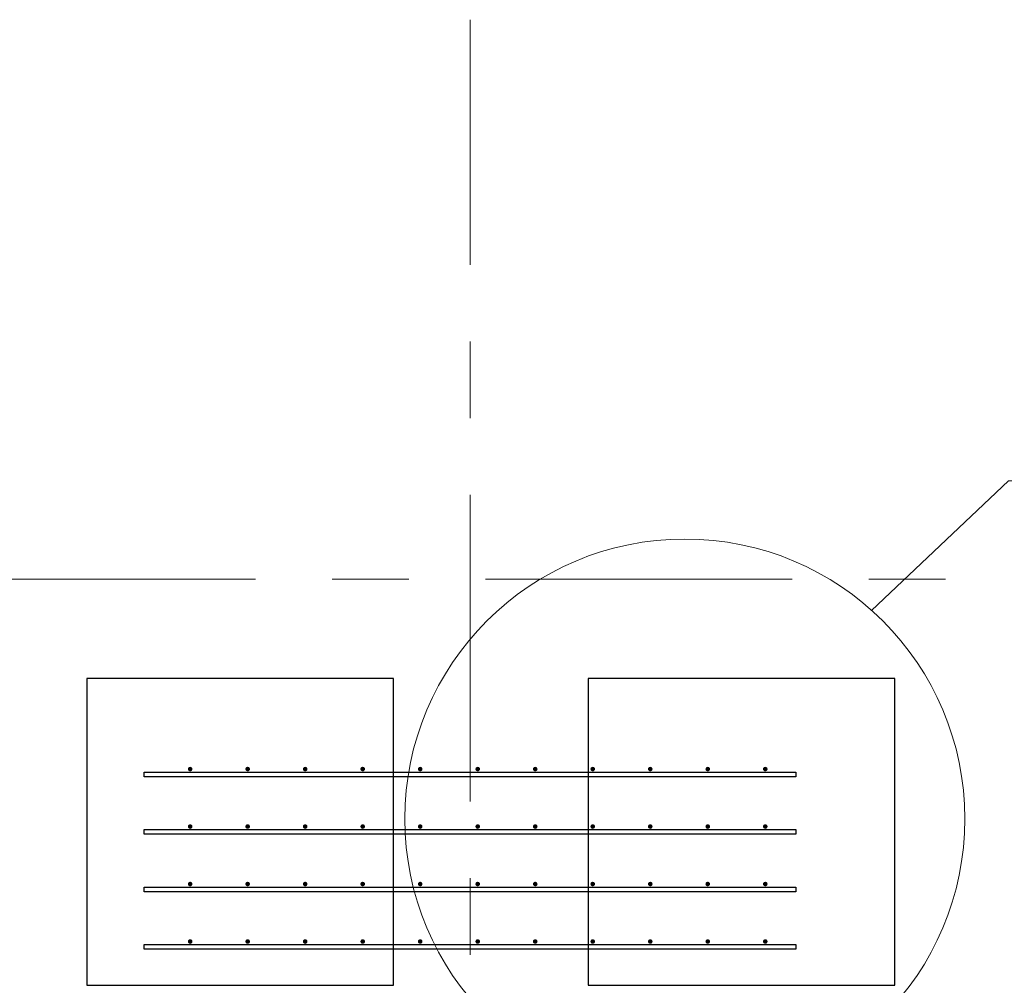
# Model space of a CAD drawing. Header units: metres. Extents: x -38 to 93, y -15 to 21.
# Tile 41 of 193: x 40.86 to 42.15, y 6.87 to 8.13. Entities that reach past the tile are written whole.
import ezdxf

# ---------------------------------------------------------------- set-up
doc = ezdxf.new("R2010")
doc.units = ezdxf.units.M
doc.linetypes.add('______11', pattern=[0.5, 0.4, -0.05, 0, -0.05])
doc.linetypes.add('______5', pattern=[1.1, 0.8, -0.1, 0.1, -0.1])
for name, color, linetype, lineweight in [('XR$2$Осевая линия (1)', 7, '______5', 13), ('XR$4$Арматурный каркас 01', 4, 'Continuous', 35), ('XR$4$Общий слой (1)_1', 7, 'Continuous', 13), ('XR$4$Перекрытие (1)', 7, 'Continuous', 35)]:
    doc.layers.add(name, color=color, linetype=linetype, lineweight=lineweight)

msp = doc.modelspace()

# ---------------------------------------------------------------- hatches: boundary and pattern name
at = {"layer": 'XR$4$Арматурный каркас 01', "linetype": 'Continuous', "lineweight": 50, "transparency": 33554687}
for points in [[(41.088, 7.1522), (41.0878, 7.1534), (41.0871, 7.1544), (41.0861, 7.155), (41.085, 7.1552), (41.0839, 7.155), (41.0829, 7.1544), (41.0822, 7.1534), (41.082, 7.1522), (41.0822, 7.1511), (41.0829, 7.1501), (41.0839, 7.1495), (41.085, 7.1492), (41.0861, 7.1495), (41.0871, 7.1501), (41.0878, 7.1511)], [(41.163, 7.1522), (41.1628, 7.1534), (41.1621, 7.1544), (41.1611, 7.155), (41.16, 7.1552), (41.1589, 7.155), (41.1579, 7.1544), (41.1572, 7.1534), (41.157, 7.1522), (41.1572, 7.1511), (41.1579, 7.1501), (41.1589, 7.1495), (41.16, 7.1492), (41.1611, 7.1495), (41.1621, 7.1501), (41.1628, 7.1511)], [(41.238, 7.1522), (41.2378, 7.1534), (41.2371, 7.1544), (41.2361, 7.155), (41.235, 7.1552), (41.2339, 7.155), (41.2329, 7.1544), (41.2322, 7.1534), (41.232, 7.1522), (41.2322, 7.1511), (41.2329, 7.1501), (41.2339, 7.1495), (41.235, 7.1492), (41.2361, 7.1495), (41.2371, 7.1501), (41.2378, 7.1511)], [(41.313, 7.1522), (41.3128, 7.1534), (41.3121, 7.1544), (41.3111, 7.155), (41.31, 7.1552), (41.3089, 7.155), (41.3079, 7.1544), (41.3072, 7.1534), (41.307, 7.1522), (41.3072, 7.1511), (41.3079, 7.1501), (41.3089, 7.1495), (41.31, 7.1492), (41.3111, 7.1495), (41.3121, 7.1501), (41.3128, 7.1511)], [(41.388, 7.1522), (41.3878, 7.1534), (41.3871, 7.1544), (41.3861, 7.155), (41.385, 7.1552), (41.3839, 7.155), (41.3829, 7.1544), (41.3822, 7.1534), (41.382, 7.1522), (41.3822, 7.1511), (41.3829, 7.1501), (41.3839, 7.1495), (41.385, 7.1492), (41.3861, 7.1495), (41.3871, 7.1501), (41.3878, 7.1511)], [(41.463, 7.1522), (41.4628, 7.1534), (41.4621, 7.1544), (41.4611, 7.155), (41.46, 7.1552), (41.4589, 7.155), (41.4579, 7.1544), (41.4572, 7.1534), (41.457, 7.1522), (41.4572, 7.1511), (41.4579, 7.1501), (41.4589, 7.1495), (41.46, 7.1492), (41.4611, 7.1495), (41.4621, 7.1501), (41.4628, 7.1511)], [(41.538, 7.1522), (41.5378, 7.1534), (41.5371, 7.1544), (41.5361, 7.155), (41.535, 7.1552), (41.5339, 7.155), (41.5329, 7.1544), (41.5322, 7.1534), (41.532, 7.1522), (41.5322, 7.1511), (41.5329, 7.1501), (41.5339, 7.1495), (41.535, 7.1492), (41.5361, 7.1495), (41.5371, 7.1501), (41.5378, 7.1511)], [(41.613, 7.1522), (41.6128, 7.1534), (41.6121, 7.1544), (41.6111, 7.155), (41.61, 7.1552), (41.6089, 7.155), (41.6079, 7.1544), (41.6072, 7.1534), (41.607, 7.1522), (41.6072, 7.1511), (41.6079, 7.1501), (41.6089, 7.1495), (41.61, 7.1492), (41.6111, 7.1495), (41.6121, 7.1501), (41.6128, 7.1511)], [(41.688, 7.1522), (41.6878, 7.1534), (41.6871, 7.1544), (41.6861, 7.155), (41.685, 7.1552), (41.6839, 7.155), (41.6829, 7.1544), (41.6822, 7.1534), (41.682, 7.1522), (41.6822, 7.1511), (41.6829, 7.1501), (41.6839, 7.1495), (41.685, 7.1492), (41.6861, 7.1495), (41.6871, 7.1501), (41.6878, 7.1511)], [(41.763, 7.1522), (41.7628, 7.1534), (41.7621, 7.1544), (41.7611, 7.155), (41.76, 7.1552), (41.7589, 7.155), (41.7579, 7.1544), (41.7572, 7.1534), (41.757, 7.1522), (41.7572, 7.1511), (41.7579, 7.1501), (41.7589, 7.1495), (41.76, 7.1492), (41.7611, 7.1495), (41.7621, 7.1501), (41.7628, 7.1511)], [(41.838, 7.1522), (41.8378, 7.1534), (41.8371, 7.1544), (41.8361, 7.155), (41.835, 7.1552), (41.8339, 7.155), (41.8329, 7.1544), (41.8322, 7.1534), (41.832, 7.1522), (41.8322, 7.1511), (41.8329, 7.1501), (41.8339, 7.1495), (41.835, 7.1492), (41.8361, 7.1495), (41.8371, 7.1501), (41.8378, 7.1511)], [(41.088, 7.0772), (41.0878, 7.0784), (41.0871, 7.0794), (41.0861, 7.08), (41.085, 7.0802), (41.0839, 7.08), (41.0829, 7.0794), (41.0822, 7.0784), (41.082, 7.0772), (41.0822, 7.0761), (41.0829, 7.0751), (41.0839, 7.0745), (41.085, 7.0742), (41.0861, 7.0745), (41.0871, 7.0751), (41.0878, 7.0761)], [(41.163, 7.0772), (41.1628, 7.0784), (41.1621, 7.0794), (41.1611, 7.08), (41.16, 7.0802), (41.1589, 7.08), (41.1579, 7.0794), (41.1572, 7.0784), (41.157, 7.0772), (41.1572, 7.0761), (41.1579, 7.0751), (41.1589, 7.0745), (41.16, 7.0742), (41.1611, 7.0745), (41.1621, 7.0751), (41.1628, 7.0761)], [(41.238, 7.0772), (41.2378, 7.0784), (41.2371, 7.0794), (41.2361, 7.08), (41.235, 7.0802), (41.2339, 7.08), (41.2329, 7.0794), (41.2322, 7.0784), (41.232, 7.0772), (41.2322, 7.0761), (41.2329, 7.0751), (41.2339, 7.0745), (41.235, 7.0742), (41.2361, 7.0745), (41.2371, 7.0751), (41.2378, 7.0761)], [(41.313, 7.0772), (41.3128, 7.0784), (41.3121, 7.0794), (41.3111, 7.08), (41.31, 7.0802), (41.3089, 7.08), (41.3079, 7.0794), (41.3072, 7.0784), (41.307, 7.0772), (41.3072, 7.0761), (41.3079, 7.0751), (41.3089, 7.0745), (41.31, 7.0742), (41.3111, 7.0745), (41.3121, 7.0751), (41.3128, 7.0761)], [(41.388, 7.0772), (41.3878, 7.0784), (41.3871, 7.0794), (41.3861, 7.08), (41.385, 7.0802), (41.3839, 7.08), (41.3829, 7.0794), (41.3822, 7.0784), (41.382, 7.0772), (41.3822, 7.0761), (41.3829, 7.0751), (41.3839, 7.0745), (41.385, 7.0742), (41.3861, 7.0745), (41.3871, 7.0751), (41.3878, 7.0761)], [(41.463, 7.0772), (41.4628, 7.0784), (41.4621, 7.0794), (41.4611, 7.08), (41.46, 7.0802), (41.4589, 7.08), (41.4579, 7.0794), (41.4572, 7.0784), (41.457, 7.0772), (41.4572, 7.0761), (41.4579, 7.0751), (41.4589, 7.0745), (41.46, 7.0742), (41.4611, 7.0745), (41.4621, 7.0751), (41.4628, 7.0761)], [(41.538, 7.0772), (41.5378, 7.0784), (41.5371, 7.0794), (41.5361, 7.08), (41.535, 7.0802), (41.5339, 7.08), (41.5329, 7.0794), (41.5322, 7.0784), (41.532, 7.0772), (41.5322, 7.0761), (41.5329, 7.0751), (41.5339, 7.0745), (41.535, 7.0742), (41.5361, 7.0745), (41.5371, 7.0751), (41.5378, 7.0761)], [(41.613, 7.0772), (41.6128, 7.0784), (41.6121, 7.0794), (41.6111, 7.08), (41.61, 7.0802), (41.6089, 7.08), (41.6079, 7.0794), (41.6072, 7.0784), (41.607, 7.0772), (41.6072, 7.0761), (41.6079, 7.0751), (41.6089, 7.0745), (41.61, 7.0742), (41.6111, 7.0745), (41.6121, 7.0751), (41.6128, 7.0761)], [(41.688, 7.0772), (41.6878, 7.0784), (41.6871, 7.0794), (41.6861, 7.08), (41.685, 7.0802), (41.6839, 7.08), (41.6829, 7.0794), (41.6822, 7.0784), (41.682, 7.0772), (41.6822, 7.0761), (41.6829, 7.0751), (41.6839, 7.0745), (41.685, 7.0742), (41.6861, 7.0745), (41.6871, 7.0751), (41.6878, 7.0761)], [(41.763, 7.0772), (41.7628, 7.0784), (41.7621, 7.0794), (41.7611, 7.08), (41.76, 7.0802), (41.7589, 7.08), (41.7579, 7.0794), (41.7572, 7.0784), (41.757, 7.0772), (41.7572, 7.0761), (41.7579, 7.0751), (41.7589, 7.0745), (41.76, 7.0742), (41.7611, 7.0745), (41.7621, 7.0751), (41.7628, 7.0761)], [(41.838, 7.0772), (41.8378, 7.0784), (41.8371, 7.0794), (41.8361, 7.08), (41.835, 7.0802), (41.8339, 7.08), (41.8329, 7.0794), (41.8322, 7.0784), (41.832, 7.0772), (41.8322, 7.0761), (41.8329, 7.0751), (41.8339, 7.0745), (41.835, 7.0742), (41.8361, 7.0745), (41.8371, 7.0751), (41.8378, 7.0761)], [(41.088, 7.0022), (41.0878, 7.0034), (41.0871, 7.0044), (41.0861, 7.005), (41.085, 7.0052), (41.0839, 7.005), (41.0829, 7.0044), (41.0822, 7.0034), (41.082, 7.0022), (41.0822, 7.0011), (41.0829, 7.0001), (41.0839, 6.9995), (41.085, 6.9992), (41.0861, 6.9995), (41.0871, 7.0001), (41.0878, 7.0011)], [(41.163, 7.0022), (41.1628, 7.0034), (41.1621, 7.0044), (41.1611, 7.005), (41.16, 7.0052), (41.1589, 7.005), (41.1579, 7.0044), (41.1572, 7.0034), (41.157, 7.0022), (41.1572, 7.0011), (41.1579, 7.0001), (41.1589, 6.9995), (41.16, 6.9992), (41.1611, 6.9995), (41.1621, 7.0001), (41.1628, 7.0011)], [(41.238, 7.0022), (41.2378, 7.0034), (41.2371, 7.0044), (41.2361, 7.005), (41.235, 7.0052), (41.2339, 7.005), (41.2329, 7.0044), (41.2322, 7.0034), (41.232, 7.0022), (41.2322, 7.0011), (41.2329, 7.0001), (41.2339, 6.9995), (41.235, 6.9992), (41.2361, 6.9995), (41.2371, 7.0001), (41.2378, 7.0011)], [(41.313, 7.0022), (41.3128, 7.0034), (41.3121, 7.0044), (41.3111, 7.005), (41.31, 7.0052), (41.3089, 7.005), (41.3079, 7.0044), (41.3072, 7.0034), (41.307, 7.0022), (41.3072, 7.0011), (41.3079, 7.0001), (41.3089, 6.9995), (41.31, 6.9992), (41.3111, 6.9995), (41.3121, 7.0001), (41.3128, 7.0011)], [(41.388, 7.0022), (41.3878, 7.0034), (41.3871, 7.0044), (41.3861, 7.005), (41.385, 7.0052), (41.3839, 7.005), (41.3829, 7.0044), (41.3822, 7.0034), (41.382, 7.0022), (41.3822, 7.0011), (41.3829, 7.0001), (41.3839, 6.9995), (41.385, 6.9992), (41.3861, 6.9995), (41.3871, 7.0001), (41.3878, 7.0011)], [(41.463, 7.0022), (41.4628, 7.0034), (41.4621, 7.0044), (41.4611, 7.005), (41.46, 7.0052), (41.4589, 7.005), (41.4579, 7.0044), (41.4572, 7.0034), (41.457, 7.0022), (41.4572, 7.0011), (41.4579, 7.0001), (41.4589, 6.9995), (41.46, 6.9992), (41.4611, 6.9995), (41.4621, 7.0001), (41.4628, 7.0011)], [(41.538, 7.0022), (41.5378, 7.0034), (41.5371, 7.0044), (41.5361, 7.005), (41.535, 7.0052), (41.5339, 7.005), (41.5329, 7.0044), (41.5322, 7.0034), (41.532, 7.0022), (41.5322, 7.0011), (41.5329, 7.0001), (41.5339, 6.9995), (41.535, 6.9992), (41.5361, 6.9995), (41.5371, 7.0001), (41.5378, 7.0011)], [(41.613, 7.0022), (41.6128, 7.0034), (41.6121, 7.0044), (41.6111, 7.005), (41.61, 7.0052), (41.6089, 7.005), (41.6079, 7.0044), (41.6072, 7.0034), (41.607, 7.0022), (41.6072, 7.0011), (41.6079, 7.0001), (41.6089, 6.9995), (41.61, 6.9992), (41.6111, 6.9995), (41.6121, 7.0001), (41.6128, 7.0011)], [(41.688, 7.0022), (41.6878, 7.0034), (41.6871, 7.0044), (41.6861, 7.005), (41.685, 7.0052), (41.6839, 7.005), (41.6829, 7.0044), (41.6822, 7.0034), (41.682, 7.0022), (41.6822, 7.0011), (41.6829, 7.0001), (41.6839, 6.9995), (41.685, 6.9992), (41.6861, 6.9995), (41.6871, 7.0001), (41.6878, 7.0011)], [(41.763, 7.0022), (41.7628, 7.0034), (41.7621, 7.0044), (41.7611, 7.005), (41.76, 7.0052), (41.7589, 7.005), (41.7579, 7.0044), (41.7572, 7.0034), (41.757, 7.0022), (41.7572, 7.0011), (41.7579, 7.0001), (41.7589, 6.9995), (41.76, 6.9992), (41.7611, 6.9995), (41.7621, 7.0001), (41.7628, 7.0011)], [(41.838, 7.0022), (41.8378, 7.0034), (41.8371, 7.0044), (41.8361, 7.005), (41.835, 7.0052), (41.8339, 7.005), (41.8329, 7.0044), (41.8322, 7.0034), (41.832, 7.0022), (41.8322, 7.0011), (41.8329, 7.0001), (41.8339, 6.9995), (41.835, 6.9992), (41.8361, 6.9995), (41.8371, 7.0001), (41.8378, 7.0011)], [(41.088, 6.9272), (41.0878, 6.9284), (41.0871, 6.9294), (41.0861, 6.93), (41.085, 6.9302), (41.0839, 6.93), (41.0829, 6.9294), (41.0822, 6.9284), (41.082, 6.9272), (41.0822, 6.9261), (41.0829, 6.9251), (41.0839, 6.9245), (41.085, 6.9242), (41.0861, 6.9245), (41.0871, 6.9251), (41.0878, 6.9261)], [(41.163, 6.9272), (41.1628, 6.9284), (41.1621, 6.9294), (41.1611, 6.93), (41.16, 6.9302), (41.1589, 6.93), (41.1579, 6.9294), (41.1572, 6.9284), (41.157, 6.9272), (41.1572, 6.9261), (41.1579, 6.9251), (41.1589, 6.9245), (41.16, 6.9242), (41.1611, 6.9245), (41.1621, 6.9251), (41.1628, 6.9261)], [(41.238, 6.9272), (41.2378, 6.9284), (41.2371, 6.9294), (41.2361, 6.93), (41.235, 6.9302), (41.2339, 6.93), (41.2329, 6.9294), (41.2322, 6.9284), (41.232, 6.9272), (41.2322, 6.9261), (41.2329, 6.9251), (41.2339, 6.9245), (41.235, 6.9242), (41.2361, 6.9245), (41.2371, 6.9251), (41.2378, 6.9261)], [(41.313, 6.9272), (41.3128, 6.9284), (41.3121, 6.9294), (41.3111, 6.93), (41.31, 6.9302), (41.3089, 6.93), (41.3079, 6.9294), (41.3072, 6.9284), (41.307, 6.9272), (41.3072, 6.9261), (41.3079, 6.9251), (41.3089, 6.9245), (41.31, 6.9242), (41.3111, 6.9245), (41.3121, 6.9251), (41.3128, 6.9261)], [(41.388, 6.9272), (41.3878, 6.9284), (41.3871, 6.9294), (41.3861, 6.93), (41.385, 6.9302), (41.3839, 6.93), (41.3829, 6.9294), (41.3822, 6.9284), (41.382, 6.9272), (41.3822, 6.9261), (41.3829, 6.9251), (41.3839, 6.9245), (41.385, 6.9242), (41.3861, 6.9245), (41.3871, 6.9251), (41.3878, 6.9261)], [(41.463, 6.9272), (41.4628, 6.9284), (41.4621, 6.9294), (41.4611, 6.93), (41.46, 6.9302), (41.4589, 6.93), (41.4579, 6.9294), (41.4572, 6.9284), (41.457, 6.9272), (41.4572, 6.9261), (41.4579, 6.9251), (41.4589, 6.9245), (41.46, 6.9242), (41.4611, 6.9245), (41.4621, 6.9251), (41.4628, 6.9261)], [(41.538, 6.9272), (41.5378, 6.9284), (41.5371, 6.9294), (41.5361, 6.93), (41.535, 6.9302), (41.5339, 6.93), (41.5329, 6.9294), (41.5322, 6.9284), (41.532, 6.9272), (41.5322, 6.9261), (41.5329, 6.9251), (41.5339, 6.9245), (41.535, 6.9242), (41.5361, 6.9245), (41.5371, 6.9251), (41.5378, 6.9261)], [(41.613, 6.9272), (41.6128, 6.9284), (41.6121, 6.9294), (41.6111, 6.93), (41.61, 6.9302), (41.6089, 6.93), (41.6079, 6.9294), (41.6072, 6.9284), (41.607, 6.9272), (41.6072, 6.9261), (41.6079, 6.9251), (41.6089, 6.9245), (41.61, 6.9242), (41.6111, 6.9245), (41.6121, 6.9251), (41.6128, 6.9261)], [(41.688, 6.9272), (41.6878, 6.9284), (41.6871, 6.9294), (41.6861, 6.93), (41.685, 6.9302), (41.6839, 6.93), (41.6829, 6.9294), (41.6822, 6.9284), (41.682, 6.9272), (41.6822, 6.9261), (41.6829, 6.9251), (41.6839, 6.9245), (41.685, 6.9242), (41.6861, 6.9245), (41.6871, 6.9251), (41.6878, 6.9261)], [(41.763, 6.9272), (41.7628, 6.9284), (41.7621, 6.9294), (41.7611, 6.93), (41.76, 6.9302), (41.7589, 6.93), (41.7579, 6.9294), (41.7572, 6.9284), (41.757, 6.9272), (41.7572, 6.9261), (41.7579, 6.9251), (41.7589, 6.9245), (41.76, 6.9242), (41.7611, 6.9245), (41.7621, 6.9251), (41.7628, 6.9261)], [(41.838, 6.9272), (41.8378, 6.9284), (41.8371, 6.9294), (41.8361, 6.93), (41.835, 6.9302), (41.8339, 6.93), (41.8329, 6.9294), (41.8322, 6.9284), (41.832, 6.9272), (41.8322, 6.9261), (41.8329, 6.9251), (41.8339, 6.9245), (41.835, 6.9242), (41.8361, 6.9245), (41.8371, 6.9251), (41.8378, 6.9261)]]:
    msp.add_hatch(color=2, dxfattribs=at).paths.add_polyline_path(points)

# ---------------------------------------------------------------- linework, layer by layer
at = {"layer": 'XR$2$Осевая линия (1)', "color": 253, "linetype": '______11', "lineweight": 13, "true_color": 0xa0a0a0, "transparency": 33554687}
for p, q in [((41.45, -3.39), (41.45, 8.13)), ((-2.63, 7.4), (62.6, 7.4))]:
    msp.add_line(p, q, dxfattribs=at)
at = {"layer": 'XR$4$Арматурный каркас 01', "color": 2, "linetype": 'Continuous', "lineweight": 25, "transparency": 33554687}
for points in [[(41.025, 7.1482), (41.875, 7.1482), (41.875, 7.1422), (41.025, 7.1422), (41.025, 7.1482)], [(41.025, 7.1482), (41.875, 7.1482), (41.875, 7.1422), (41.025, 7.1422), (41.025, 7.1482)], [(41.025, 7.0732), (41.875, 7.0732), (41.875, 7.0672), (41.025, 7.0672), (41.025, 7.0732)], [(41.025, 7.0732), (41.875, 7.0732), (41.875, 7.0672), (41.025, 7.0672), (41.025, 7.0732)], [(41.025, 6.9982), (41.875, 6.9982), (41.875, 6.9922), (41.025, 6.9922), (41.025, 6.9982)], [(41.025, 6.9982), (41.875, 6.9982), (41.875, 6.9922), (41.025, 6.9922), (41.025, 6.9982)], [(41.025, 6.9232), (41.875, 6.9232), (41.875, 6.9172), (41.025, 6.9172), (41.025, 6.9232)], [(41.025, 6.9232), (41.875, 6.9232), (41.875, 6.9172), (41.025, 6.9172), (41.025, 6.9232)]]:
    msp.add_lwpolyline(points, dxfattribs=at)
at = {"layer": 'XR$4$Общий слой (1)_1', "color": 7, "linetype": 'Continuous', "lineweight": 13, "transparency": 33554687}
msp.add_lwpolyline([(41.9737, 7.3593), (42.1523, 7.5285), (43.2923, 7.5285)], dxfattribs=at)
msp.add_circle((41.7301, 7.0872), 0.3652, dxfattribs=at)
at = {"layer": 'XR$4$Перекрытие (1)', "color": 7, "linetype": 'Continuous', "lineweight": 25, "transparency": 33554687}
for p, q in [((40.9501, 7.2702), (40.9501, 6.8702)), ((41.3501, 7.2702), (40.9501, 7.2702)), ((41.3501, 6.8702), (41.3501, 7.2702)), ((41.6039, 7.2702), (41.6039, 6.8702)), ((42.0039, 7.2702), (41.6039, 7.2702)), ((42.0039, 6.8702), (42.0039, 7.2702)), ((40.9501, 6.8702), (41.3501, 6.8702)), ((41.6039, 6.8702), (42.0039, 6.8702))]:
    msp.add_line(p, q, dxfattribs=at)

doc.saveas('drawing.dxf')
